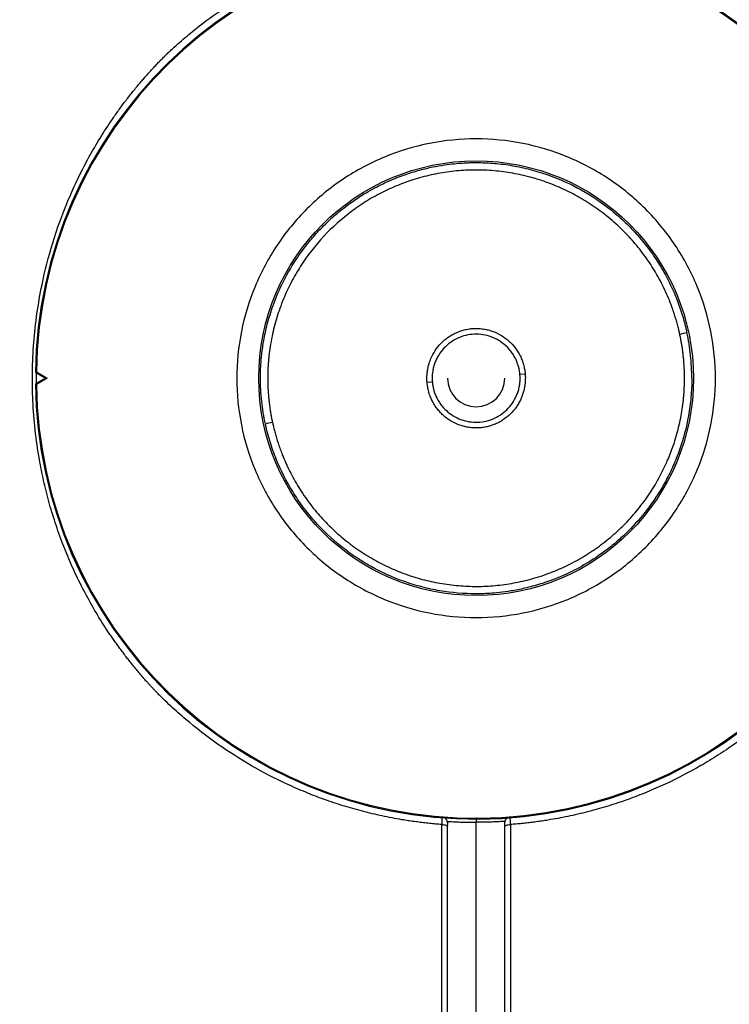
# Model space of a CAD drawing. Header units: inches. Extents: x -109 to 21, y -36 to 51.
# Tile 11 of 26: x -8 to 5, y -16 to 2. Entities that reach past the tile are written whole.
import ezdxf

# ---------------------------------------------------------------- set-up
doc = ezdxf.new("R2010")
doc.units = ezdxf.units.IN
doc.header["$MEASUREMENT"] = 0

msp = doc.modelspace()

# ---------------------------------------------------------------- linework, layer by layer
at = {"color": 7, "linetype": 'Continuous', "lineweight": 25}
for p, q in [((-7.891, -4.542), (-7.873, -4.532)), ((-7.891, -4.542), (-7.712, -4.646)), ((-7.873, -4.532), (-7.677, -4.646)), ((-7.873, -4.739), (-7.873, -4.552)), ((0.784, -4.575), (0.878, -4.568)), ((-7.712, -4.646), (-7.891, -4.749)), ((-7.873, -4.759), (-7.891, -4.749)), ((-7.677, -4.646), (-7.873, -4.759)), ((-7.677, -4.646), (-7.712, -4.646)), ((-0.784, -4.716), (-0.878, -4.723))]:
    msp.add_line(p, q, dxfattribs=at)
at = {"color": 7, "linetype": 'Continuous', "lineweight": 25, "flags": 128}
for points in [[(-0.616, -12.635), (-0.596, -12.636), (-0.576, -12.638), (-0.558, -12.64), (-0.542, -12.644), (-0.529, -12.649), (-0.52, -12.654), (-0.514, -12.66), (-0.512, -12.666)], [(0.512, -12.666), (0.514, -12.66), (0.52, -12.654), (0.529, -12.649), (0.542, -12.644), (0.558, -12.64), (0.576, -12.638), (0.596, -12.636), (0.616, -12.635)]]:
    msp.add_lwpolyline(points, dxfattribs=at)
at = {"color": 7, "linetype": 'Continuous', "lineweight": 25}
msp.add_circle((0, -4.646), 3.891, dxfattribs=at)
for centre, radius, start, end in [((0, -4.646), 7.891, 180.7504, 179.2496), ((0, -4.646), 7.874, 180.8236, 179.1764), ((3.238, -1.818), 2.078, 281.3294, 284.9306), ((0, -4.646), 0.512, 180, 0), ((-3.241, -7.459), 2.063, 101.3201, 104.9467)]:
    msp.add_arc(centre, radius, start, end, dxfattribs=at)
for points, knots in [([(-7.404, 18.322), (-7.416, 18.273), (-7.44, 18.179), (-7.474, 18.036), (-7.505, 17.902), (-7.532, 17.778), (-7.565, 17.624), (-7.604, 17.43), (-7.661, 17.128), (-7.729, 16.745), (-7.8, 16.312), (-7.863, 15.897), (-7.921, 15.498), (-7.98, 15.065), (-8.041, 14.596), (-8.103, 14.097), (-8.165, 13.569), (-8.227, 13.013), (-8.29, 12.419), (-8.353, 11.796), (-8.416, 11.16), (-8.48, 10.483), (-8.545, 9.767), (-8.612, 9.014), (-8.676, 8.272), (-8.737, 7.544), (-8.795, 6.848), (-8.848, 6.183), (-8.9, 5.541), (-8.951, 4.886), (-9.005, 4.201), (-9.06, 3.481), (-9.117, 2.741), (-9.175, 1.984), (-9.233, 1.211), (-9.294, 0.41), (-9.356, -0.42), (-9.414, -1.191), (-9.467, -1.898), (-9.515, -2.526), (-9.561, -3.143), (-9.605, -3.734), (-9.652, -4.348), (-9.699, -4.979), (-9.748, -5.618), (-9.791, -6.188), (-9.829, -6.693), (-9.863, -7.137), (-9.895, -7.552), (-9.926, -7.966), (-9.96, -8.407), (-9.995, -8.867), (-10.031, -9.342), (-10.069, -9.825), (-10.108, -10.338), (-10.148, -10.86), (-10.192, -11.423), (-10.237, -12.003), (-10.283, -12.591), (-10.322, -13.08), (-10.353, -13.48), (-10.379, -13.805), (-10.405, -14.13), (-10.432, -14.469), (-10.461, -14.83), (-10.492, -15.212), (-10.525, -15.612), (-10.559, -16.024), (-10.594, -16.445), (-10.63, -16.874), (-10.667, -17.317), (-10.706, -17.771), (-10.746, -18.235), (-10.786, -18.687), (-10.824, -19.111), (-10.858, -19.494), (-10.89, -19.841), (-10.919, -20.154), (-10.946, -20.435), (-10.97, -20.685), (-10.991, -20.904), (-11.01, -21.096), (-11.026, -21.259), (-11.039, -21.392), (-11.051, -21.507), (-11.062, -21.619), (-11.076, -21.748), (-11.09, -21.892), (-11.111, -22.09), (-11.137, -22.337), (-11.168, -22.62), (-11.199, -22.897), (-11.23, -23.164), (-11.261, -23.418), (-11.29, -23.658), (-11.319, -23.881), (-11.343, -24.056), (-11.361, -24.185), (-11.373, -24.273), (-11.384, -24.349), (-11.394, -24.42), (-11.405, -24.49), (-11.416, -24.562), (-11.428, -24.638), (-11.439, -24.708), (-11.45, -24.774), (-11.46, -24.833), (-11.469, -24.887), (-11.478, -24.933), (-11.485, -24.973), (-11.492, -25.009), (-11.498, -25.043), (-11.505, -25.076), (-11.51, -25.103), (-11.515, -25.125), (-11.519, -25.142), (-11.522, -25.157), (-11.524, -25.166), (-11.525, -25.169), (-11.525, -25.169), (-11.525, -25.169)], [0, 0, 0, 0, 0.0070549, 0.0135172, 0.0193912, 0.0246811, 0.0295158, 0.0388758, 0.0481321, 0.0644081, 0.0803794, 0.0919824, 0.1039951, 0.1164175, 0.1292507, 0.1424969, 0.1554249, 0.1687317, 0.1824269, 0.1963818, 0.2100069, 0.2232464, 0.2386306, 0.2534709, 0.2677702, 0.2815306, 0.294755, 0.3066164, 0.3180372, 0.3296675, 0.3418037, 0.354441, 0.3675729, 0.3804003, 0.3936522, 0.40732, 0.4213985, 0.4358845, 0.4464562, 0.4572139, 0.4676847, 0.4776609, 0.4871466, 0.4988336, 0.5096948, 0.5197368, 0.5280146, 0.535646, 0.5426332, 0.5494831, 0.5571578, 0.56568, 0.573641, 0.5822216, 0.5914222, 0.6011041, 0.6104955, 0.6221654, 0.6331189, 0.6433587, 0.6498193, 0.6559633, 0.6621114, 0.6687485, 0.6758781, 0.6834985, 0.691608, 0.700205, 0.7088256, 0.7178845, 0.7273809, 0.7373142, 0.7476839, 0.7584603, 0.7682682, 0.7774038, 0.7858684, 0.7936629, 0.8007885, 0.8072465, 0.8130382, 0.8181648, 0.8226275, 0.8264276, 0.8291408, 0.8323189, 0.8360212, 0.8402464, 0.8449933, 0.8536905, 0.8627728, 0.8719396, 0.8811893, 0.8904926, 0.8996812, 0.9087263, 0.9175888, 0.9221303, 0.9262223, 0.9298666, 0.93331, 0.9370039, 0.9409572, 0.9452205, 0.9501107, 0.9539602, 0.9581429, 0.9622231, 0.9658557, 0.969101, 0.9725468, 0.9764245, 0.9807324, 0.9852374, 0.9884525, 0.9911464, 0.9933709, 0.9955926, 0.9979269, 1, 1, 1, 1]), ([(-5.564, 1.131), (-5.56, 1.134), (-5.55, 1.144), (-5.529, 1.164), (-5.49, 1.201), (-5.416, 1.27), (-5.265, 1.405), (-4.955, 1.666), (-4.49, 2.009), (-3.9, 2.37), (-3.384, 2.627), (-2.96, 2.805), (-2.634, 2.926), (-2.306, 3.032), (-1.972, 3.125), (-1.637, 3.202), (-1.379, 3.25), (-1.202, 3.277), (-1.104, 3.292), (-1.006, 3.305), (-0.908, 3.316), (-0.81, 3.327), (-0.713, 3.336), (-0.649, 3.341), (-0.616, 3.344)], [0, 0, 0, 0, 0.002474, 0.007714, 0.015739, 0.031469, 0.062908, 0.125752, 0.251411, 0.376147, 0.50058, 0.564165, 0.625658, 0.689221, 0.751047, 0.813913, 0.875528, 0.89345, 0.911355, 0.929227, 0.947047, 0.964796, 0.982452, 1, 1, 1, 1]), ([(-5.725, -10.262), (-5.736, -10.251), (-5.758, -10.228), (-5.79, -10.193), (-5.822, -10.159), (-5.854, -10.124), (-5.886, -10.089), (-5.917, -10.054), (-5.948, -10.019), (-5.978, -9.984), (-6.008, -9.949), (-6.038, -9.914), (-6.068, -9.879), (-6.097, -9.843), (-6.127, -9.808), (-6.155, -9.772), (-6.184, -9.737), (-6.212, -9.701), (-6.24, -9.666), (-6.268, -9.63), (-6.295, -9.594), (-6.322, -9.558), (-6.349, -9.522), (-6.376, -9.486), (-6.402, -9.45), (-6.428, -9.414), (-6.454, -9.378), (-6.48, -9.341), (-6.505, -9.305), (-6.53, -9.269), (-6.555, -9.232), (-6.579, -9.196), (-6.604, -9.16), (-6.628, -9.123), (-6.651, -9.086), (-6.675, -9.05), (-6.763, -8.911), (-6.908, -8.668), (-7.093, -8.317), (-7.257, -7.967), (-7.406, -7.606), (-7.538, -7.235), (-7.653, -6.854), (-7.746, -6.478), (-7.832, -6.052), (-7.9, -5.576), (-7.941, -5.051), (-7.95, -4.529), (-7.925, -4.009), (-7.867, -3.488), (-7.763, -2.889), (-7.589, -2.212), (-7.367, -1.599), (-7.155, -1.122), (-6.981, -0.775), (-6.786, -0.43), (-6.608, -0.149), (-6.458, 0.07), (-6.343, 0.23), (-6.223, 0.388), (-6.121, 0.515), (-6.042, 0.611), (-5.986, 0.677), (-5.929, 0.743), (-5.87, 0.808), (-5.811, 0.873), (-5.751, 0.938), (-5.69, 1.003), (-5.627, 1.067), (-5.585, 1.11), (-5.564, 1.131)], [0, 0, 0, 0, 0.003753, 0.007495, 0.011225, 0.014945, 0.018654, 0.022352, 0.02604, 0.029717, 0.033384, 0.037041, 0.040688, 0.044325, 0.047953, 0.051571, 0.055179, 0.058778, 0.062367, 0.065948, 0.06952, 0.073082, 0.076636, 0.080181, 0.083717, 0.087245, 0.090765, 0.094276, 0.09778, 0.101275, 0.104762, 0.108241, 0.111712, 0.115176, 0.118632, 0.122081, 0.125522, 0.157837, 0.18932, 0.220043, 0.250077, 0.282566, 0.314158, 0.344942, 0.375009, 0.417743, 0.459341, 0.500099, 0.541578, 0.582916, 0.624431, 0.686086, 0.749568, 0.779939, 0.810821, 0.842323, 0.874561, 0.889958, 0.905528, 0.921288, 0.937258, 0.944076, 0.950927, 0.957814, 0.964739, 0.971703, 0.978709, 0.985759, 0.992855, 1, 1, 1, 1]), ([(4.285, -4.646), (4.285, -4.365), (4.257, -4.085), (4.147, -3.535), (4.066, -3.265), (3.851, -2.747), (3.718, -2.498), (3.407, -2.032), (3.228, -1.814), (2.831, -1.418), (2.614, -1.239), (2.147, -0.927), (1.899, -0.795), (1.381, -0.58), (1.111, -0.498), (0.561, -0.389), (0.28, -0.361), (-0.28, -0.361), (-0.561, -0.389), (-1.111, -0.498), (-1.381, -0.58), (-1.899, -0.795), (-2.147, -0.927), (-2.614, -1.239), (-2.831, -1.418), (-3.228, -1.814), (-3.407, -2.032), (-3.718, -2.498), (-3.851, -2.747), (-4.066, -3.265), (-4.147, -3.535), (-4.257, -4.085), (-4.285, -4.365), (-4.285, -4.646)], [0, 0, 0, 0, 0.0625, 0.0625, 0.125, 0.125, 0.1875, 0.1875, 0.25, 0.25, 0.3125, 0.3125, 0.375, 0.375, 0.4375, 0.4375, 0.5, 0.5, 0.5625, 0.5625, 0.625, 0.625, 0.6875, 0.6875, 0.75, 0.75, 0.8125, 0.8125, 0.875, 0.875, 0.9375, 0.9375, 1, 1, 1, 1]), ([(-3.861, -4.646), (-3.861, -4.637), (-3.861, -4.6), (-3.86, -4.519), (-3.854, -4.384), (-3.837, -4.195), (-3.802, -3.954), (-3.738, -3.662), (-3.635, -3.325), (-3.47, -2.933), (-3.253, -2.551), (-3.022, -2.236), (-2.851, -2.041), (-2.721, -1.906), (-2.585, -1.776), (-2.429, -1.643), (-2.244, -1.503), (-2.087, -1.397), (-1.924, -1.298), (-1.759, -1.208), (-1.539, -1.102), (-1.283, -1.002), (-1.021, -0.921), (-0.784, -0.864), (-0.576, -0.828), (-0.4, -0.806), (-0.254, -0.794), (-0.141, -0.788), (-0.06, -0.786), (-0.016, -0.786), (0, -0.786)], [0, 0, 0, 0, 0.004535, 0.017948, 0.040224, 0.071379, 0.111533, 0.160942, 0.218997, 0.285638, 0.371381, 0.435666, 0.478422, 0.499974, 0.528163, 0.571425, 0.60173, 0.642858, 0.664853, 0.69591, 0.736106, 0.785712, 0.831545, 0.871695, 0.906392, 0.935753, 0.959815, 0.978568, 0.991976, 1, 1, 1, 1]), ([(0, -0.786), (0.008, -0.786), (0.037, -0.786), (0.1, -0.787), (0.201, -0.791), (0.335, -0.8), (0.49, -0.816), (0.705, -0.848), (0.972, -0.906), (1.39, -1.033), (1.89, -1.259), (2.344, -1.565), (2.672, -1.853), (2.902, -2.093), (3.108, -2.348), (3.261, -2.574), (3.369, -2.759), (3.447, -2.903), (3.517, -3.051), (3.57, -3.173), (3.607, -3.268), (3.632, -3.336), (3.656, -3.405), (3.679, -3.474), (3.7, -3.543), (3.721, -3.613), (3.739, -3.683), (3.757, -3.754), (3.768, -3.802), (3.773, -3.826)], [0, 0, 0, 0, 0.004676, 0.016694, 0.035999, 0.062519, 0.093715, 0.125036, 0.187035, 0.250042, 0.374986, 0.499838, 0.562348, 0.624878, 0.690018, 0.749922, 0.781381, 0.812669, 0.843843, 0.874961, 0.888789, 0.902622, 0.916464, 0.930321, 0.944198, 0.958099, 0.972029, 0.985995, 1, 1, 1, 1]), ([(3.646, -3.855), (3.644, -3.845), (3.639, -3.823), (3.631, -3.789), (3.621, -3.75), (3.607, -3.692), (3.586, -3.617), (3.562, -3.539), (3.536, -3.457), (3.499, -3.35), (3.424, -3.158), (3.302, -2.902), (3.13, -2.61), (2.933, -2.335), (2.712, -2.081), (2.469, -1.846), (2.204, -1.634), (1.922, -1.447), (1.627, -1.287), (1.353, -1.169), (1.134, -1.094), (0.913, -1.03), (0.653, -0.972), (0.321, -0.928), (-0.016, -0.914), (-0.353, -0.931), (-0.685, -0.978), (-0.958, -1.041), (-1.185, -1.111), (-1.353, -1.172), (-1.514, -1.239), (-1.711, -1.332), (-1.951, -1.464), (-2.323, -1.716), (-2.744, -2.092), (-3.09, -2.538), (-3.314, -2.925), (-3.433, -3.181), (-3.515, -3.392), (-3.588, -3.614), (-3.646, -3.842), (-3.688, -4.073), (-3.707, -4.216), (-3.717, -4.321), (-3.723, -4.397), (-3.727, -4.462), (-3.729, -4.518), (-3.73, -4.546), (-3.73, -4.56)], [0, 0, 0, 0, 0.002892, 0.006186, 0.00988, 0.013978, 0.022791, 0.031297, 0.036699, 0.046703, 0.062582, 0.09374, 0.125111, 0.156356, 0.187409, 0.218367, 0.250009, 0.281176, 0.312108, 0.342898, 0.363697, 0.376088, 0.406506, 0.437567, 0.468859, 0.499794, 0.530739, 0.561801, 0.577276, 0.596402, 0.611437, 0.625639, 0.656481, 0.687394, 0.749883, 0.811974, 0.8432, 0.873384, 0.890234, 0.905963, 0.937928, 0.955436, 0.971011, 0.977982, 0.984417, 0.992255, 0.995997, 1, 1, 1, 1]), ([(-0.881, -4.626), (-0.881, -4.622), (-0.881, -4.616), (-0.88, -4.603), (-0.879, -4.579), (-0.876, -4.545), (-0.87, -4.502), (-0.86, -4.448), (-0.842, -4.377), (-0.804, -4.271), (-0.736, -4.145), (-0.631, -4.015), (-0.526, -3.926), (-0.433, -3.868), (-0.376, -3.839), (-0.321, -3.815), (-0.266, -3.795), (-0.19, -3.774), (-0.108, -3.76), (-0.027, -3.754), (0.054, -3.755), (0.137, -3.764), (0.221, -3.782), (0.328, -3.815), (0.456, -3.877), (0.591, -3.976), (0.705, -4.1), (0.779, -4.22), (0.82, -4.314), (0.838, -4.367), (0.85, -4.408), (0.859, -4.444), (0.866, -4.481), (0.872, -4.513), (0.875, -4.541), (0.877, -4.559), (0.878, -4.568)], [0, 0, 0, 0, 0.003491, 0.007233, 0.014708, 0.030389, 0.045256, 0.06282, 0.091522, 0.127504, 0.188645, 0.250672, 0.313052, 0.340962, 0.374038, 0.38406, 0.408063, 0.438895, 0.472248, 0.500384, 0.529925, 0.562545, 0.593046, 0.626108, 0.687949, 0.750168, 0.812343, 0.874854, 0.906657, 0.927075, 0.937388, 0.954142, 0.968691, 0.97962, 0.990055, 1, 1, 1, 1]), ([(0.784, -4.575), (0.784, -4.569), (0.783, -4.558), (0.78, -4.541), (0.778, -4.524), (0.775, -4.506), (0.772, -4.489), (0.768, -4.472), (0.764, -4.456), (0.76, -4.439), (0.75, -4.403), (0.731, -4.349), (0.698, -4.278), (0.658, -4.211), (0.597, -4.128), (0.506, -4.036), (0.378, -3.949), (0.236, -3.889), (0.084, -3.858), (-0.07, -3.856), (-0.222, -3.885), (-0.365, -3.943), (-0.495, -4.027), (-0.606, -4.135), (-0.68, -4.242), (-0.725, -4.335), (-0.752, -4.408), (-0.772, -4.483), (-0.782, -4.545), (-0.786, -4.591), (-0.787, -4.622), (-0.788, -4.654), (-0.787, -4.685), (-0.785, -4.705), (-0.784, -4.716)], [0, 0, 0, 0, 0.007037, 0.014063, 0.02108, 0.028093, 0.035105, 0.042119, 0.049138, 0.056166, 0.063207, 0.09453, 0.125871, 0.157251, 0.188649, 0.251075, 0.313274, 0.375615, 0.437549, 0.499795, 0.561843, 0.624001, 0.686396, 0.748593, 0.811319, 0.842602, 0.873901, 0.905434, 0.936985, 0.949605, 0.962197, 0.97478, 0.987375, 1, 1, 1, 1]), ([(3.731, -4.646), (3.731, -4.633), (3.731, -4.608), (3.73, -4.57), (3.729, -4.531), (3.728, -4.492), (3.726, -4.453), (3.724, -4.413), (3.721, -4.372), (3.718, -4.331), (3.714, -4.29), (3.709, -4.242), (3.703, -4.187), (3.694, -4.125), (3.685, -4.06), (3.673, -3.994), (3.661, -3.925), (3.651, -3.879), (3.646, -3.855)], [0, 0, 0, 0, 0.047108, 0.094856, 0.143243, 0.192272, 0.241944, 0.292261, 0.343224, 0.394835, 0.447094, 0.500003, 0.576387, 0.655538, 0.737466, 0.822178, 0.909686, 1, 1, 1, 1]), ([(3.861, -4.646), (3.861, -4.508), (3.854, -4.371), (3.825, -4.098), (3.803, -3.962), (3.773, -3.826)], [0, 0, 0, 0, 0.5, 0.5, 1, 1, 1, 1]), ([(-3.73, -4.56), (-3.73, -4.566), (-3.73, -4.58), (-3.731, -4.601), (-3.731, -4.624), (-3.731, -4.638), (-3.731, -4.646)], [0, 0, 0, 0, 0.190475, 0.482653, 0.738241, 1, 1, 1, 1]), ([(-0.784, -4.716), (-0.784, -4.722), (-0.783, -4.733), (-0.781, -4.75), (-0.778, -4.767), (-0.775, -4.784), (-0.772, -4.801), (-0.768, -4.818), (-0.764, -4.835), (-0.76, -4.852), (-0.75, -4.888), (-0.731, -4.942), (-0.698, -5.013), (-0.659, -5.079), (-0.598, -5.163), (-0.507, -5.255), (-0.379, -5.342), (-0.236, -5.402), (-0.085, -5.434), (0.069, -5.435), (0.221, -5.407), (0.365, -5.349), (0.495, -5.265), (0.606, -5.157), (0.679, -5.05), (0.725, -4.957), (0.752, -4.884), (0.772, -4.808), (0.782, -4.747), (0.786, -4.7), (0.787, -4.669), (0.788, -4.638), (0.787, -4.606), (0.785, -4.586), (0.784, -4.575)], [0, 0, 0, 0, 0.007009, 0.014006, 0.020995, 0.02798, 0.034963, 0.041949, 0.04894, 0.055939, 0.062952, 0.094421, 0.125907, 0.157128, 0.188365, 0.250932, 0.313075, 0.375281, 0.437475, 0.499386, 0.561651, 0.623635, 0.685973, 0.748365, 0.810798, 0.842275, 0.873769, 0.905317, 0.936882, 0.949523, 0.962135, 0.974739, 0.987354, 1, 1, 1, 1]), ([(0.878, -4.568), (0.878, -4.573), (0.879, -4.584), (0.88, -4.6), (0.881, -4.615), (0.881, -4.63), (0.881, -4.641), (0.881, -4.646)], [0, 0, 0, 0, 0.207334, 0.410981, 0.610961, 0.807293, 1, 1, 1, 1]), ([(-4.285, -4.646), (-4.285, -4.926), (-4.257, -5.207), (-4.147, -5.757), (-4.066, -6.026), (-3.851, -6.544), (-3.718, -6.793), (-3.407, -7.259), (-3.228, -7.477), (-2.831, -7.874), (-2.614, -8.052), (-2.147, -8.364), (-1.899, -8.497), (-1.381, -8.711), (-1.111, -8.793), (-0.561, -8.903), (-0.28, -8.93), (0.28, -8.93), (0.561, -8.903), (1.111, -8.793), (1.381, -8.711), (1.899, -8.497), (2.147, -8.364), (2.614, -8.052), (2.831, -7.874), (3.228, -7.477), (3.407, -7.259), (3.718, -6.793), (3.851, -6.544), (4.066, -6.026), (4.147, -5.757), (4.257, -5.207), (4.285, -4.926), (4.285, -4.646)], [0, 0, 0, 0, 0.0625, 0.0625, 0.125, 0.125, 0.1875, 0.1875, 0.25, 0.25, 0.3125, 0.3125, 0.375, 0.375, 0.4375, 0.4375, 0.5, 0.5, 0.5625, 0.5625, 0.625, 0.625, 0.6875, 0.6875, 0.75, 0.75, 0.8125, 0.8125, 0.875, 0.875, 0.9375, 0.9375, 1, 1, 1, 1]), ([(-3.773, -5.465), (-3.802, -5.331), (-3.824, -5.195), (-3.854, -4.92), (-3.861, -4.782), (-3.861, -4.646)], [0, 0, 0, 0, 0.5, 0.5, 1, 1, 1, 1]), ([(-3.731, -4.646), (-3.731, -4.656), (-3.731, -4.676), (-3.73, -4.708), (-3.73, -4.745), (-3.729, -4.781), (-3.727, -4.809), (-3.727, -4.826), (-3.726, -4.84), (-3.725, -4.862), (-3.723, -4.895), (-3.72, -4.933), (-3.716, -4.984), (-3.709, -5.049), (-3.701, -5.12), (-3.692, -5.182), (-3.684, -5.237), (-3.674, -5.297), (-3.661, -5.366), (-3.651, -5.412), (-3.646, -5.436)], [0, 0, 0, 0, 0.037824, 0.077917, 0.118614, 0.179453, 0.210258, 0.226368, 0.241339, 0.266155, 0.307466, 0.368182, 0.408734, 0.499181, 0.614844, 0.678213, 0.736849, 0.821724, 0.909436, 1, 1, 1, 1]), ([(-0.878, -4.723), (-0.878, -4.719), (-0.879, -4.713), (-0.879, -4.701), (-0.88, -4.692), (-0.88, -4.683), (-0.881, -4.674), (-0.881, -4.665), (-0.881, -4.656), (-0.881, -4.649), (-0.881, -4.646)], [0, 0, 0, 0, 0.152705, 0.25947, 0.440197, 0.5126, 0.617324, 0.759423, 0.861025, 1, 1, 1, 1]), ([(0.88, -4.688), (0.88, -4.694), (0.879, -4.707), (0.878, -4.725), (0.876, -4.745), (0.873, -4.765), (0.871, -4.786), (0.867, -4.807), (0.863, -4.83), (0.857, -4.855), (0.849, -4.886), (0.836, -4.932), (0.819, -4.977), (0.794, -5.035), (0.765, -5.093), (0.706, -5.185), (0.619, -5.288), (0.514, -5.373), (0.421, -5.43), (0.363, -5.458), (0.307, -5.481), (0.252, -5.501), (0.175, -5.52), (0.095, -5.532), (0.015, -5.537), (-0.065, -5.535), (-0.146, -5.525), (-0.23, -5.507), (-0.337, -5.472), (-0.463, -5.411), (-0.573, -5.327), (-0.651, -5.249), (-0.703, -5.186), (-0.75, -5.118), (-0.79, -5.045), (-0.82, -4.976), (-0.838, -4.923), (-0.85, -4.883), (-0.859, -4.846), (-0.867, -4.807), (-0.874, -4.767), (-0.876, -4.739), (-0.878, -4.723)], [0, 0, 0, 0, 0.006755, 0.013797, 0.021126, 0.028745, 0.036654, 0.044856, 0.053352, 0.062144, 0.074299, 0.088963, 0.116497, 0.127867, 0.160395, 0.189243, 0.250583, 0.311888, 0.340751, 0.37391, 0.383824, 0.40961, 0.439394, 0.47248, 0.501003, 0.529642, 0.562129, 0.592689, 0.626824, 0.688107, 0.749676, 0.781784, 0.812336, 0.841727, 0.874459, 0.906986, 0.925462, 0.937668, 0.954076, 0.968541, 0.982585, 1, 1, 1, 1]), ([(3.861, -4.646), (3.861, -4.761), (3.856, -4.875), (3.841, -5.043), (3.835, -5.099), (3.82, -5.21), (3.812, -5.264), (3.764, -5.533), (3.709, -5.736), (3.607, -6.025), (3.57, -6.119), (3.51, -6.255), (3.489, -6.3), (3.445, -6.388), (3.423, -6.432), (3.309, -6.644), (3.209, -6.799), (2.997, -7.085), (2.886, -7.215), (2.741, -7.365), (2.711, -7.394), (2.652, -7.451), (2.623, -7.478), (2.534, -7.559), (2.475, -7.609), (2.297, -7.752), (2.178, -7.835), (1.943, -7.984), (1.827, -8.048), (1.656, -8.133), (1.6, -8.159), (1.489, -8.207), (1.435, -8.229), (1.277, -8.29), (1.176, -8.323), (0.984, -8.379), (0.894, -8.401), (0.725, -8.438), (0.645, -8.452), (0.499, -8.474), (0.431, -8.482), (0.309, -8.493), (0.255, -8.497), (0.16, -8.502), (0.118, -8.504), (0.049, -8.505), (0.021, -8.505), (0, -8.505)], [0, 0, 0, 0, 0.03125, 0.03125, 0.046875, 0.046875, 0.0625, 0.0625, 0.125, 0.125, 0.15625, 0.15625, 0.171875, 0.171875, 0.1875, 0.1875, 0.25, 0.25, 0.3125, 0.3125, 0.328125, 0.328125, 0.34375, 0.34375, 0.375, 0.375, 0.4375, 0.4375, 0.5, 0.5, 0.53125, 0.53125, 0.5625, 0.5625, 0.625, 0.625, 0.6875, 0.6875, 0.75, 0.75, 0.8125, 0.8125, 0.875, 0.875, 0.9375, 0.9375, 1, 1, 1, 1]), ([(0.881, -4.646), (0.881, -4.653), (0.881, -4.667), (0.88, -4.681), (0.88, -4.688)], [0, 0, 0, 0, 0.492092, 1, 1, 1, 1]), ([(3.727, -4.827), (3.727, -4.814), (3.728, -4.79), (3.729, -4.753), (3.73, -4.717), (3.731, -4.681), (3.731, -4.657), (3.731, -4.646)], [0, 0, 0, 0, 0.203876, 0.40581, 0.605807, 0.803869, 1, 1, 1, 1]), ([(-3.646, -5.436), (-3.643, -5.447), (-3.638, -5.47), (-3.63, -5.506), (-3.621, -5.544), (-3.611, -5.584), (-3.599, -5.626), (-3.587, -5.669), (-3.574, -5.714), (-3.558, -5.765), (-3.536, -5.834), (-3.507, -5.918), (-3.474, -6.004), (-3.43, -6.113), (-3.374, -6.237), (-3.299, -6.387), (-3.22, -6.529), (-3.13, -6.674), (-3.036, -6.813), (-2.902, -6.991), (-2.722, -7.2), (-2.483, -7.432), (-2.223, -7.644), (-1.945, -7.83), (-1.655, -7.99), (-1.39, -8.107), (-1.171, -8.185), (-0.951, -8.252), (-0.686, -8.313), (-0.414, -8.352), (-0.193, -8.368), (0.027, -8.375), (0.303, -8.365), (0.632, -8.323), (0.903, -8.264), (1.126, -8.2), (1.345, -8.124), (1.608, -8.013), (1.899, -7.858), (2.177, -7.677), (2.439, -7.471), (2.681, -7.243), (2.903, -6.993), (3.101, -6.726), (3.273, -6.442), (3.383, -6.22), (3.456, -6.05), (3.499, -5.939), (3.549, -5.796), (3.595, -5.646), (3.637, -5.479), (3.671, -5.319), (3.692, -5.188), (3.704, -5.09), (3.712, -5.022), (3.718, -4.956), (3.723, -4.891), (3.725, -4.848), (3.727, -4.827)], [0, 0, 0, 0, 0.003258, 0.006702, 0.010333, 0.01415, 0.018155, 0.022346, 0.026726, 0.031294, 0.037398, 0.046802, 0.056199, 0.063047, 0.079806, 0.094163, 0.109968, 0.125133, 0.141828, 0.156895, 0.18749, 0.218815, 0.249824, 0.281165, 0.312124, 0.342492, 0.361927, 0.376893, 0.406935, 0.437807, 0.453582, 0.468708, 0.499495, 0.530537, 0.561355, 0.57689, 0.595418, 0.626023, 0.65662, 0.687336, 0.718564, 0.749758, 0.78023, 0.811615, 0.842702, 0.872943, 0.880874, 0.894286, 0.906311, 0.923112, 0.938279, 0.954283, 0.968861, 0.975391, 0.98177, 0.987997, 0.994074, 1, 1, 1, 1]), ([(0, -8.505), (-0.218, -8.505), (-0.434, -8.487), (-0.703, -8.441), (-0.757, -8.431), (-0.864, -8.408), (-0.918, -8.395), (-1.077, -8.354), (-1.182, -8.322), (-1.49, -8.213), (-1.688, -8.124), (-1.926, -7.991), (-1.973, -7.963), (-2.067, -7.906), (-2.113, -7.876), (-2.25, -7.784), (-2.338, -7.719), (-2.592, -7.515), (-2.749, -7.365), (-2.93, -7.16), (-2.965, -7.118), (-3.034, -7.033), (-3.068, -6.99), (-3.166, -6.857), (-3.227, -6.767), (-3.399, -6.489), (-3.497, -6.296), (-3.6, -6.043), (-3.619, -5.992), (-3.656, -5.888), (-3.673, -5.836), (-3.722, -5.678), (-3.75, -5.572), (-3.773, -5.465)], [0, 0, 0, 0, 0.125, 0.125, 0.15625, 0.15625, 0.1875, 0.1875, 0.25, 0.25, 0.375, 0.375, 0.40625, 0.40625, 0.4375, 0.4375, 0.5, 0.5, 0.625, 0.625, 0.65625, 0.65625, 0.6875, 0.6875, 0.75, 0.75, 0.875, 0.875, 0.90625, 0.90625, 0.9375, 0.9375, 1, 1, 1, 1]), ([(-0.616, -12.635), (-0.634, -12.634), (-0.671, -12.631), (-0.726, -12.626), (-0.78, -12.621), (-0.835, -12.615), (-0.89, -12.609), (-0.945, -12.603), (-1, -12.596), (-1.055, -12.589), (-1.109, -12.582), (-1.164, -12.574), (-1.219, -12.566), (-1.274, -12.557), (-1.429, -12.532), (-1.683, -12.483), (-2.033, -12.4), (-2.38, -12.301), (-2.719, -12.188), (-3.054, -12.059), (-3.492, -11.868), (-4.026, -11.591), (-4.633, -11.203), (-5.109, -10.834), (-5.423, -10.556), (-5.576, -10.411), (-5.651, -10.337), (-5.691, -10.297), (-5.712, -10.276), (-5.722, -10.265), (-5.725, -10.262)], [0, 0, 0, 0, 0.009524, 0.019064, 0.028618, 0.038185, 0.047764, 0.057354, 0.066953, 0.07656, 0.086174, 0.095793, 0.105416, 0.115043, 0.124671, 0.187141, 0.250218, 0.312128, 0.374821, 0.43647, 0.499081, 0.623962, 0.749523, 0.874547, 0.937159, 0.968543, 0.984261, 0.992128, 0.997749, 1, 1, 1, 1]), ([(5.725, -10.262), (5.714, -10.274), (5.69, -10.298), (5.653, -10.334), (5.617, -10.37), (5.58, -10.406), (5.543, -10.442), (5.505, -10.477), (5.436, -10.542), (5.334, -10.635), (5.153, -10.792), (4.92, -10.98), (4.63, -11.195), (4.332, -11.395), (3.921, -11.645), (3.495, -11.866), (3.056, -12.058), (2.722, -12.187), (2.383, -12.3), (2.038, -12.399), (1.688, -12.482), (1.418, -12.534), (1.232, -12.564), (1.129, -12.579), (1.026, -12.593), (0.924, -12.606), (0.821, -12.617), (0.719, -12.627), (0.65, -12.632), (0.616, -12.635)], [0, 0, 0, 0, 0.008853, 0.017735, 0.026647, 0.035591, 0.044566, 0.053574, 0.062615, 0.094047, 0.125301, 0.187708, 0.250041, 0.313133, 0.375236, 0.500452, 0.563057, 0.624741, 0.687268, 0.749056, 0.811999, 0.874377, 0.892388, 0.910392, 0.928379, 0.946342, 0.964272, 0.982161, 1, 1, 1, 1]), ([(-0.61, -12.496), (-0.61, -12.496), (-0.61, -12.497), (-0.61, -12.5), (-0.61, -12.503), (-0.611, -12.509), (-0.611, -12.513), (-0.611, -12.523), (-0.612, -12.528), (-0.612, -12.541), (-0.612, -12.548), (-0.613, -12.563), (-0.613, -12.571), (-0.615, -12.596), (-0.615, -12.615), (-0.616, -12.635)], [0, 0, 0, 0, 0.125, 0.125, 0.25, 0.25, 0.375, 0.375, 0.5, 0.5, 0.625, 0.625, 0.75, 0.75, 1, 1, 1, 1]), ([(-0.518, -12.578), (-0.518, -12.576), (-0.519, -12.572), (-0.521, -12.566), (-0.524, -12.561), (-0.526, -12.555), (-0.529, -12.549), (-0.532, -12.544), (-0.536, -12.538), (-0.54, -12.531), (-0.547, -12.524), (-0.553, -12.518), (-0.558, -12.514), (-0.561, -12.513)], [0, 0, 0, 0, 0.06691, 0.135344, 0.205271, 0.27665, 0.349437, 0.423586, 0.499047, 0.626335, 0.75233, 0.876884, 1, 1, 1, 1]), ([(0.518, -12.578), (0.518, -12.576), (0.519, -12.573), (0.521, -12.568), (0.522, -12.564), (0.523, -12.561), (0.524, -12.559), (0.526, -12.554), (0.53, -12.548), (0.535, -12.538), (0.541, -12.53), (0.548, -12.523), (0.554, -12.517), (0.559, -12.514), (0.561, -12.513)], [0, 0, 0, 0, 0.062851, 0.117709, 0.164142, 0.201788, 0.230358, 0.249633, 0.373626, 0.499034, 0.645126, 0.778016, 0.896606, 1, 1, 1, 1]), ([(-0.616, -23.118), (-0.616, -23.09), (-0.616, -23.034), (-0.616, -22.95), (-0.616, -22.867), (-0.616, -22.783), (-0.616, -22.699), (-0.616, -22.614), (-0.616, -22.53), (-0.616, -22.446), (-0.616, -22.361), (-0.616, -22.276), (-0.616, -22.192), (-0.616, -22.107), (-0.616, -22.022), (-0.616, -21.937), (-0.616, -21.851), (-0.616, -21.766), (-0.616, -21.681), (-0.616, -21.595), (-0.616, -21.51), (-0.616, -21.424), (-0.616, -21.338), (-0.616, -21.252), (-0.616, -21.166), (-0.616, -21.08), (-0.616, -20.994), (-0.616, -20.907), (-0.616, -20.821), (-0.616, -20.735), (-0.616, -20.648), (-0.616, -20.561), (-0.616, -20.475), (-0.616, -20.388), (-0.616, -20.301), (-0.616, -20.214), (-0.616, -20.127), (-0.616, -20.04), (-0.616, -19.952), (-0.616, -19.865), (-0.616, -19.778), (-0.616, -19.69), (-0.616, -19.602), (-0.616, -19.515), (-0.616, -19.427), (-0.616, -19.339), (-0.616, -19.251), (-0.616, -19.164), (-0.616, -19.076), (-0.616, -18.987), (-0.616, -18.899), (-0.616, -18.811), (-0.616, -18.723), (-0.616, -18.635), (-0.616, -18.546), (-0.616, -18.458), (-0.616, -18.369), (-0.616, -18.281), (-0.616, -18.192), (-0.616, -18.103), (-0.616, -18.014), (-0.616, -17.926), (-0.616, -17.837), (-0.616, -17.748), (-0.616, -17.659), (-0.616, -17.57), (-0.616, -17.481), (-0.616, -17.392), (-0.616, -17.303), (-0.616, -17.213), (-0.616, -17.124), (-0.616, -17.035), (-0.616, -16.946), (-0.616, -16.856), (-0.616, -16.767), (-0.616, -16.677), (-0.616, -16.588), (-0.616, -16.498), (-0.616, -16.409), (-0.616, -16.319), (-0.616, -16.23), (-0.616, -16.14), (-0.616, -16.05), (-0.616, -15.961), (-0.616, -15.871), (-0.616, -15.781), (-0.616, -15.691), (-0.616, -15.602), (-0.616, -15.512), (-0.616, -15.422), (-0.616, -15.332), (-0.616, -15.242), (-0.616, -15.152), (-0.616, -15.062), (-0.616, -14.972), (-0.616, -14.882), (-0.616, -14.792), (-0.616, -14.702), (-0.616, -14.612), (-0.616, -14.522), (-0.616, -14.432), (-0.616, -14.342), (-0.616, -14.252), (-0.616, -14.162), (-0.616, -14.072), (-0.616, -13.982), (-0.616, -13.892), (-0.616, -13.802), (-0.616, -13.713), (-0.616, -13.623), (-0.616, -13.533), (-0.616, -13.443), (-0.616, -13.353), (-0.616, -13.263), (-0.616, -13.173), (-0.616, -13.084), (-0.616, -12.994), (-0.616, -12.904), (-0.616, -12.814), (-0.616, -12.725), (-0.616, -12.665), (-0.616, -12.635)], [0, 0, 0, 0, 0.008947, 0.017883, 0.026809, 0.035725, 0.044631, 0.053526, 0.062412, 0.071287, 0.080152, 0.089008, 0.097853, 0.106689, 0.115514, 0.12433, 0.133136, 0.141932, 0.150718, 0.159495, 0.168262, 0.177019, 0.185767, 0.194505, 0.203234, 0.211953, 0.220663, 0.229364, 0.238055, 0.246736, 0.255408, 0.264071, 0.272725, 0.28137, 0.290005, 0.298631, 0.307248, 0.315856, 0.324455, 0.333045, 0.341625, 0.350197, 0.35876, 0.367314, 0.375859, 0.384396, 0.392923, 0.401442, 0.409951, 0.418453, 0.426945, 0.435429, 0.443903, 0.45237, 0.460827, 0.469276, 0.477716, 0.486148, 0.494571, 0.502985, 0.511391, 0.519788, 0.528177, 0.536557, 0.544928, 0.553291, 0.561646, 0.569992, 0.578329, 0.586658, 0.594978, 0.60329, 0.611594, 0.619889, 0.628175, 0.636454, 0.644723, 0.652985, 0.661238, 0.669483, 0.677719, 0.685947, 0.694167, 0.702378, 0.710581, 0.718776, 0.726962, 0.73514, 0.74331, 0.751472, 0.759626, 0.767771, 0.775908, 0.784037, 0.792157, 0.800269, 0.808373, 0.816468, 0.824554, 0.832632, 0.840701, 0.848761, 0.856812, 0.864854, 0.872887, 0.88091, 0.888924, 0.896928, 0.904922, 0.912905, 0.920878, 0.928841, 0.936792, 0.944732, 0.952662, 0.960579, 0.968486, 0.976381, 0.984265, 0.992138, 1, 1, 1, 1]), ([(-0.518, -12.578), (-0.5, -12.579), (-0.466, -12.581), (-0.414, -12.584), (-0.362, -12.587), (-0.311, -12.589), (-0.259, -12.591), (-0.207, -12.592), (-0.155, -12.594), (-0.104, -12.594), (-0.052, -12.595), (-0.017, -12.595), (0, -12.595)], [0, 0, 0, 0, 0.100011, 0.200007, 0.299993, 0.399974, 0.499954, 0.599937, 0.699929, 0.799934, 0.899956, 1, 1, 1, 1]), ([(-0.518, -12.578), (-0.517, -12.58), (-0.516, -12.585), (-0.515, -12.591), (-0.514, -12.598), (-0.513, -12.604), (-0.512, -12.61), (-0.512, -12.616), (-0.512, -12.621), (-0.512, -12.627), (-0.512, -12.631), (-0.512, -12.632)], [0, 0, 0, 0, 0.124536, 0.245058, 0.361994, 0.475526, 0.585814, 0.692966, 0.797295, 0.899393, 1, 1, 1, 1]), ([(-0.512, -23.193), (-0.512, -23.162), (-0.512, -23.102), (-0.512, -23.012), (-0.512, -22.921), (-0.512, -22.83), (-0.512, -22.739), (-0.512, -22.647), (-0.512, -22.555), (-0.512, -22.464), (-0.512, -22.371), (-0.512, -22.279), (-0.512, -22.186), (-0.512, -22.093), (-0.512, -22), (-0.512, -21.907), (-0.512, -21.813), (-0.512, -21.719), (-0.512, -21.625), (-0.512, -21.53), (-0.512, -21.436), (-0.512, -21.341), (-0.512, -21.246), (-0.512, -21.151), (-0.512, -21.055), (-0.512, -20.959), (-0.512, -20.863), (-0.512, -20.59), (-0.512, -20.137), (-0.512, -19.496), (-0.512, -18.847), (-0.512, -18.188), (-0.512, -17.521), (-0.512, -16.958), (-0.512, -16.504), (-0.512, -16.046), (-0.512, -15.468), (-0.512, -14.769), (-0.512, -14.18), (-0.512, -13.708), (-0.512, -13.409), (-0.512, -13.17), (-0.512, -12.99), (-0.512, -12.811), (-0.512, -12.692), (-0.512, -12.632)], [0, 0, 0, 0, 0.0095947, 0.0191879, 0.0287797, 0.0383703, 0.0479596, 0.057548, 0.0671354, 0.0767221, 0.0863081, 0.0958936, 0.1054787, 0.1150634, 0.124648, 0.1342326, 0.1438172, 0.1534021, 0.1629872, 0.1725728, 0.182159, 0.1917458, 0.2013335, 0.210922, 0.2205117, 0.2301025, 0.2396946, 0.2492882, 0.3116432, 0.3739738, 0.4363136, 0.4986962, 0.5611661, 0.6236563, 0.654943, 0.6862387, 0.7489029, 0.8119807, 0.8744443, 0.9059287, 0.9372464, 0.9530964, 0.9688382, 0.9844725, 1, 1, 1, 1]), ([(0, -12.537), (0, -12.538), (0, -12.545), (0, -12.564), (0, -12.585), (0, -12.595)], [0, 0, 0, 0, 0.102039, 0.561182, 1, 1, 1, 1]), ([(0.518, -12.578), (0.5, -12.579), (0.466, -12.581), (0.414, -12.584), (0.362, -12.587), (0.311, -12.589), (0.259, -12.591), (0.207, -12.592), (0.155, -12.594), (0.104, -12.594), (0.052, -12.595), (0.017, -12.595), (0, -12.595)], [0, 0, 0, 0, 0.1000107, 0.2000068, 0.299993, 0.3999737, 0.4999536, 0.5999372, 0.699929, 0.7999337, 0.8999559, 1, 1, 1, 1]), ([(0, -23.277), (0, -20.991), (0, -18.463), (0, -14.93), (0, -14.088), (0, -13.022), (0, -12.809), (0, -12.595)], [0.76122987, 0.76122987, 0.76122987, 0.76122987, 0.8125, 0.8125, 0.828125, 0.828125, 0.83201233, 0.83201233, 0.83201233, 0.83201233]), ([(0.512, -12.632), (0.512, -12.628), (0.512, -12.618), (0.513, -12.605), (0.514, -12.591), (0.517, -12.582), (0.518, -12.578)], [0, 0, 0, 0, 0.2675973, 0.5006535, 0.7602148, 1, 1, 1, 1]), ([(0.512, -23.193), (0.512, -20.928), (0.512, -18.428), (0.512, -14.927), (0.512, -14.085), (0.512, -13.032), (0.512, -12.833), (0.512, -12.632)], [0.76181823, 0.76181823, 0.76181823, 0.76181823, 0.8125, 0.8125, 0.828125, 0.828125, 0.83176986, 0.83176986, 0.83176986, 0.83176986]), ([(0.616, -12.635), (0.616, -12.668), (0.616, -12.735), (0.616, -12.835), (0.616, -12.934), (0.616, -13.034), (0.616, -13.134), (0.616, -13.234), (0.616, -13.334), (0.616, -13.434), (0.616, -13.534), (0.616, -13.634), (0.616, -13.734), (0.616, -13.834), (0.616, -13.934), (0.616, -14.034), (0.616, -14.134), (0.616, -14.234), (0.616, -14.334), (0.616, -14.434), (0.616, -14.534), (0.616, -14.634), (0.616, -14.734), (0.616, -14.834), (0.616, -14.934), (0.616, -15.034), (0.616, -15.135), (0.616, -15.235), (0.616, -15.335), (0.616, -15.435), (0.616, -15.534), (0.616, -15.634), (0.616, -15.734), (0.616, -15.834), (0.616, -15.934), (0.616, -16.034), (0.616, -16.133), (0.616, -16.233), (0.616, -16.333), (0.616, -16.432), (0.616, -16.532), (0.616, -16.632), (0.616, -16.731), (0.616, -16.83), (0.616, -16.93), (0.616, -17.029), (0.616, -17.128), (0.616, -17.228), (0.616, -17.327), (0.616, -17.426), (0.616, -17.525), (0.616, -17.624), (0.616, -17.723), (0.616, -17.822), (0.616, -17.921), (0.616, -18.02), (0.616, -18.118), (0.616, -18.217), (0.616, -18.315), (0.616, -18.414), (0.616, -18.512), (0.616, -18.611), (0.616, -18.709), (0.616, -18.807), (0.616, -18.905), (0.616, -19.003), (0.616, -19.101), (0.616, -19.199), (0.616, -19.297), (0.616, -19.394), (0.616, -19.492), (0.616, -19.589), (0.616, -19.687), (0.616, -19.784), (0.616, -19.881), (0.616, -19.978), (0.616, -20.075), (0.616, -20.172), (0.616, -20.269), (0.616, -20.366), (0.616, -20.462), (0.616, -20.559), (0.616, -20.655), (0.616, -20.752), (0.616, -20.848), (0.616, -20.944), (0.616, -21.04), (0.616, -21.136), (0.616, -21.231), (0.616, -21.327), (0.616, -21.422), (0.616, -21.518), (0.616, -21.613), (0.616, -21.708), (0.616, -21.803), (0.616, -21.898), (0.616, -21.992), (0.616, -22.087), (0.616, -22.181), (0.616, -22.276), (0.616, -22.37), (0.616, -22.464), (0.616, -22.558), (0.616, -22.651), (0.616, -22.745), (0.616, -22.838), (0.616, -22.932), (0.616, -23.025), (0.616, -23.087), (0.616, -23.118)], [0, 0, 0, 0, 0.008744, 0.017502, 0.026274, 0.03506, 0.04386, 0.052673, 0.061501, 0.070342, 0.079197, 0.088065, 0.096946, 0.10584, 0.114746, 0.123664, 0.132594, 0.141535, 0.150488, 0.159452, 0.168426, 0.177412, 0.186408, 0.195415, 0.204432, 0.21346, 0.222498, 0.231546, 0.240605, 0.249673, 0.258752, 0.267841, 0.276941, 0.28605, 0.29517, 0.3043, 0.31344, 0.322591, 0.331752, 0.340923, 0.350105, 0.359297, 0.368499, 0.377712, 0.386935, 0.396169, 0.405413, 0.414667, 0.423932, 0.433208, 0.442494, 0.45179, 0.461098, 0.470415, 0.479744, 0.489082, 0.498432, 0.507792, 0.517163, 0.526544, 0.535937, 0.54534, 0.554753, 0.564178, 0.573613, 0.583059, 0.592516, 0.601983, 0.611462, 0.620951, 0.630451, 0.639962, 0.649485, 0.659018, 0.668562, 0.678118, 0.687685, 0.697263, 0.706852, 0.716452, 0.726064, 0.735688, 0.745323, 0.754969, 0.764627, 0.774296, 0.783977, 0.79367, 0.803374, 0.81309, 0.822818, 0.832558, 0.84231, 0.852074, 0.86185, 0.871637, 0.881437, 0.891249, 0.901074, 0.91091, 0.920759, 0.93062, 0.940494, 0.95038, 0.960279, 0.97019, 0.980114, 0.990051, 1, 1, 1, 1]), ([(-13.337, -14.961), (-13.335, -15.002), (-13.326, -15.312), (-13.312, -15.765), (-13.296, -16.322), (-13.283, -16.762), (-13.27, -17.199), (-13.257, -17.635), (-13.244, -18.073), (-13.23, -18.51), (-13.217, -18.937), (-13.204, -19.351), (-13.191, -19.739), (-13.178, -20.107), (-13.168, -20.396), (-13.16, -20.618), (-13.154, -20.783), (-13.148, -20.95), (-13.141, -21.129), (-13.134, -21.3), (-13.127, -21.461), (-13.121, -21.606), (-13.115, -21.759), (-13.108, -21.913), (-13.102, -22.056), (-13.097, -22.177), (-13.092, -22.277), (-13.087, -22.397), (-13.079, -22.556), (-13.069, -22.758), (-13.058, -22.968), (-13.047, -23.183), (-13.034, -23.407), (-13.02, -23.647), (-13.007, -23.865), (-12.995, -24.049), (-12.986, -24.187), (-12.977, -24.31), (-12.969, -24.429), (-12.959, -24.559), (-12.949, -24.701), (-12.938, -24.84), (-12.928, -24.966), (-12.917, -25.092), (-12.905, -25.233), (-12.892, -25.378), (-12.88, -25.502), (-12.871, -25.594), (-12.863, -25.673), (-12.855, -25.756), (-12.846, -25.846), (-12.836, -25.935), (-12.827, -26.017), (-12.819, -26.09), (-12.811, -26.165), (-12.801, -26.245), (-12.79, -26.337), (-12.778, -26.438), (-12.765, -26.535), (-12.754, -26.619), (-12.746, -26.684), (-12.737, -26.745), (-12.728, -26.812), (-12.717, -26.89), (-12.704, -26.976), (-12.692, -27.059), (-12.681, -27.132), (-12.671, -27.194), (-12.661, -27.254), (-12.651, -27.32), (-12.638, -27.398), (-12.622, -27.487), (-12.607, -27.574), (-12.593, -27.651), (-12.581, -27.719), (-12.568, -27.786), (-12.554, -27.86), (-12.538, -27.942), (-12.519, -28.035), (-12.498, -28.132), (-12.479, -28.223), (-12.461, -28.301), (-12.446, -28.366), (-12.433, -28.424), (-12.419, -28.481), (-12.405, -28.541), (-12.388, -28.611), (-12.366, -28.695), (-12.341, -28.792), (-12.313, -28.896), (-12.285, -28.997), (-12.259, -29.086), (-12.238, -29.156), (-12.219, -29.22), (-12.198, -29.287), (-12.173, -29.366), (-12.147, -29.446), (-12.123, -29.516), (-12.103, -29.573), (-12.083, -29.63), (-12.06, -29.696), (-12.033, -29.769), (-12.007, -29.839), (-11.985, -29.898), (-11.965, -29.949), (-11.943, -30.004), (-11.915, -30.073), (-11.882, -30.151), (-11.847, -30.234), (-11.813, -30.311), (-11.78, -30.384), (-11.748, -30.454), (-11.714, -30.526), (-11.662, -30.633), (-11.588, -30.781), (-11.482, -30.978), (-11.352, -31.206), (-11.221, -31.416), (-11.106, -31.59), (-11.023, -31.708), (-10.953, -31.806), (-10.888, -31.894), (-10.82, -31.983), (-10.722, -32.108), (-10.586, -32.272), (-10.405, -32.477), (-10.196, -32.695), (-10.002, -32.882), (-9.832, -33.034), (-9.695, -33.151), (-9.553, -33.267), (-9.415, -33.374), (-9.292, -33.465), (-9.193, -33.535), (-9.119, -33.586), (-9.053, -33.631), (-8.979, -33.68), (-8.882, -33.742), (-8.763, -33.815), (-8.616, -33.9), (-8.437, -34), (-8.218, -34.112), (-8.027, -34.203), (-7.906, -34.253), (-7.874, -34.267)], [0, 0, 0, 0, 0.004635, 0.034934, 0.05249, 0.069829, 0.087335, 0.10514, 0.123246, 0.141656, 0.160306, 0.1781, 0.19567, 0.211829, 0.227703, 0.235403, 0.243243, 0.251222, 0.259752, 0.269306, 0.275802, 0.282702, 0.29001, 0.297684, 0.304701, 0.310627, 0.31546, 0.319593, 0.32913, 0.339678, 0.350756, 0.361819, 0.373695, 0.386668, 0.400745, 0.409591, 0.417421, 0.424221, 0.430537, 0.437642, 0.446564, 0.45513, 0.462186, 0.468833, 0.477437, 0.487397, 0.494912, 0.500198, 0.504241, 0.509302, 0.515243, 0.520891, 0.525986, 0.530528, 0.534582, 0.540087, 0.545651, 0.551957, 0.559339, 0.564198, 0.568371, 0.571951, 0.576142, 0.581314, 0.587146, 0.593083, 0.597803, 0.601662, 0.605558, 0.609703, 0.61485, 0.621179, 0.627374, 0.63255, 0.636738, 0.641144, 0.646075, 0.651547, 0.657762, 0.664605, 0.67094, 0.676133, 0.68023, 0.683987, 0.687661, 0.691654, 0.695904, 0.701309, 0.707893, 0.714751, 0.721342, 0.72698, 0.731464, 0.734565, 0.738541, 0.743479, 0.748668, 0.752836, 0.755954, 0.758896, 0.762598, 0.767051, 0.771235, 0.774508, 0.776922, 0.779696, 0.783334, 0.787807, 0.792084, 0.796478, 0.799927, 0.803368, 0.806962, 0.810726, 0.819058, 0.828245, 0.838692, 0.850545, 0.857208, 0.862857, 0.867132, 0.870705, 0.874667, 0.879036, 0.887432, 0.896927, 0.907227, 0.918325, 0.924177, 0.930232, 0.936492, 0.942637, 0.947762, 0.951811, 0.954782, 0.956703, 0.959687, 0.963413, 0.967882, 0.973207, 0.979755, 0.987568, 0.996655, 1, 1, 1, 1])]:
    msp.add_open_spline(points, degree=3, knots=knots, dxfattribs=at)
msp.add_open_spline([(-0.881, -4.646), (-0.881, -4.639), (-0.881, -4.632), (-0.881, -4.626)], degree=3, dxfattribs=at)
at = {"color": 8, "linetype": 'Continuous', "lineweight": 25}
msp.add_open_spline([(0.616, -12.635), (0.615, -12.616), (0.614, -12.577), (0.612, -12.534), (0.611, -12.518), (0.611, -12.511)], degree=3, knots=[0, 0, 0, 0, 0.355399, 0.711076, 1, 1, 1, 1], dxfattribs=at)

doc.saveas('drawing.dxf')
